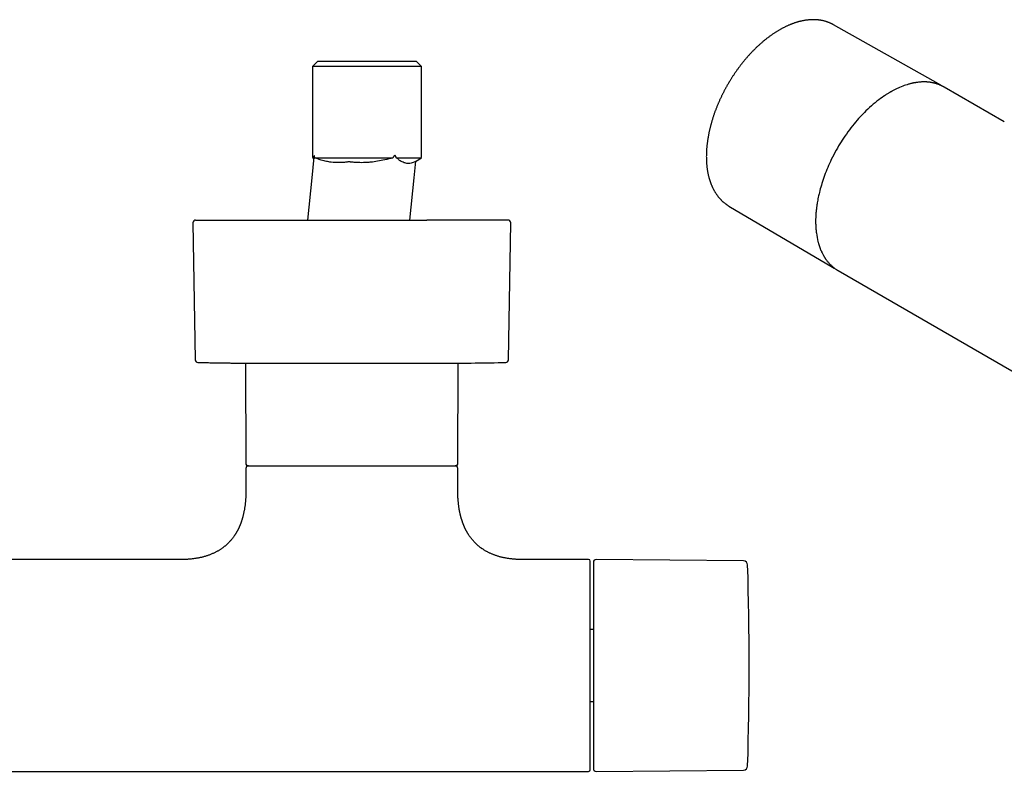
# Model space of a CAD drawing. Header units: millimetres. Extents: x 8 to 771, y 12 to 352.
# Tile 4 of 8: x 380 to 566, y 71 to 216. Entities that reach past the tile are written whole.
import ezdxf

# ---------------------------------------------------------------- set-up
doc = ezdxf.new("R2010")
doc.units = ezdxf.units.MM

msp = doc.modelspace()

# ---------------------------------------------------------------- linework, layer by layer
at = {"color": 7, "linetype": 'Continuous', "lineweight": 30}
for p, q in [((553.25, 204.32), (533.45, 215.47)), ((436.09, 208.6), (435.09, 207.6)), ((436.09, 208.6), (454.69, 208.6)), ((455.69, 207.6), (454.69, 208.6)), ((435.09, 207.6), (435.09, 190.42)), ((455.69, 207.6), (435.09, 207.6)), ((455.69, 190.42), (455.69, 207.6)), ((553.19, 204.36), (553.31, 204.29)), ((565.69, 197.15), (554.31, 203.72)), ((435.35, 190.47), (434.95, 186.6)), ((435.09, 190.35), (435.34, 190.35)), ((435.1, 190.35), (435.32, 190.22)), ((435.54, 190.35), (450.24, 190.35)), ((450.89, 190.35), (455.69, 190.35)), ((454.27, 186.6), (454.59, 189.71)), ((454.53, 189.68), (455.69, 190.35)), ((434.95, 186.6), (434.13, 178.6)), ((453.45, 178.6), (454.27, 186.6)), ((513.7, 181.26), (533.26, 169.69)), ((412.53, 178.09), (412.96, 152.23)), ((472.08, 152.23), (472.51, 178.09)), ((534.31, 169.08), (703.59, 71.35)), ((422.44, 151.6), (422.52, 132.53)), ((422.44, 151.6), (462.61, 151.6)), ((462.52, 132.53), (462.61, 151.6)), ((422.52, 131.74), (422.52, 127.53)), ((462.52, 127.53), (462.52, 131.74)), ((410.27, 114.54), (324.77, 114.54)), ((487.22, 114.54), (474.77, 114.54)), ((516.45, 114.29), (488.63, 114.53)), ((488.12, 101.32), (487.52, 101.32)), ((487.52, 87.75), (488.12, 87.75)), ((247.82, 74.54), (487.22, 74.54)), ((488.63, 74.54), (516.45, 74.78))]:
    msp.add_line(p, q, dxfattribs=at)
at = {"color": 7, "linetype": 'Continuous', "lineweight": 30, "flags": 128}
for points in [[(554.32, 203.71), (554.3, 203.72), (554.27, 203.74), (554.24, 203.76), (554.19, 203.78), (554.15, 203.81), (554.1, 203.83), (554.04, 203.86), (553.98, 203.9), (553.92, 203.93), (553.85, 203.96), (553.78, 203.99), (553.7, 204.03), (553.62, 204.07), (553.53, 204.1), (553.44, 204.14), (553.34, 204.18), (553.26, 204.21), (553.18, 204.24), (553.1, 204.27), (553.04, 204.29), (552.98, 204.31), (552.93, 204.32), (552.89, 204.34), (552.86, 204.35), (552.83, 204.35), (552.82, 204.36), (552.81, 204.36), (552.8, 204.36), (552.78, 204.37), (552.76, 204.38), (552.73, 204.38), (552.65, 204.41), (552.58, 204.43), (552.5, 204.45), (552.41, 204.47), (552.33, 204.49), (552.25, 204.51), (552.16, 204.52), (552.07, 204.54), (551.97, 204.56), (551.86, 204.58), (551.75, 204.6), (551.68, 204.61), (551.6, 204.62), (551.52, 204.63), (551.44, 204.63), (551.36, 204.64), (551.28, 204.65), (551.21, 204.66), (551.15, 204.66), (551.1, 204.66), (551.06, 204.67), (551.02, 204.67), (550.98, 204.67), (550.96, 204.67), (550.93, 204.67), (550.9, 204.67), (550.87, 204.68), (550.84, 204.68), (550.81, 204.68), (550.78, 204.68), (550.7, 204.68), (550.62, 204.68), (550.52, 204.68), (550.42, 204.68), (550.32, 204.68), (550.2, 204.68), (550.07, 204.67), (549.94, 204.66), (549.79, 204.65), (549.64, 204.64), (549.48, 204.62), (549.31, 204.6), (549.12, 204.58), (549.02, 204.56), (548.92, 204.54), (548.82, 204.52), (548.72, 204.51), (548.63, 204.49), (548.56, 204.48), (548.49, 204.46), (548.44, 204.45), (548.4, 204.44), (548.36, 204.43), (548.32, 204.43), (548.28, 204.42), (548.24, 204.41), (548.19, 204.4), (548.12, 204.38), (548.04, 204.36), (547.95, 204.34), (547.84, 204.31), (547.73, 204.28), (547.6, 204.24), (547.47, 204.2), (547.33, 204.16), (547.06, 204.07), (546.79, 203.98), (546.51, 203.87), (546.23, 203.76), (545.93, 203.64), (545.63, 203.5), (545.48, 203.43), (545.33, 203.36), (545.19, 203.3), (545.06, 203.23), (544.94, 203.17), (544.83, 203.11), (544.71, 203.05), (544.6, 202.99), (544.5, 202.94), (544.45, 202.91), (544.4, 202.88), (544.37, 202.86), (544.34, 202.84), (544.32, 202.83), (544.31, 202.83), (544.29, 202.82), (544.27, 202.81), (544.25, 202.8), (544.23, 202.79), (544.19, 202.76), (544.14, 202.73), (544.09, 202.7), (544.02, 202.66), (543.94, 202.62), (543.86, 202.57), (543.77, 202.51), (543.67, 202.45), (543.54, 202.37), (543.4, 202.28), (543.24, 202.18), (543.09, 202.08), (542.93, 201.98), (542.63, 201.77), (542.34, 201.55), (541.99, 201.29), (541.64, 201.03), (541.3, 200.76), (540.94, 200.46), (540.59, 200.15), (540.24, 199.84), (539.9, 199.53), (539.57, 199.21), (539.29, 198.93), (539.02, 198.65), (538.74, 198.37), (538.46, 198.07), (538.18, 197.76), (537.9, 197.44), (537.62, 197.11), (537.33, 196.77), (537.05, 196.42), (536.75, 196.04), (536.46, 195.66), (536.16, 195.26), (535.87, 194.84), (535.57, 194.42), (535.34, 194.07), (535.11, 193.72), (534.88, 193.36), (534.65, 192.99), (534.42, 192.61), (534.18, 192.2), (533.94, 191.78), (533.71, 191.36), (533.48, 190.92), (533.25, 190.47), (533.03, 190.02), (532.85, 189.66), (532.68, 189.29), (532.52, 188.92), (532.35, 188.54), (532.2, 188.16), (532.05, 187.79), (531.89, 187.39), (531.75, 187), (531.61, 186.62), (531.48, 186.25), (531.36, 185.89), (531.25, 185.54), (531.15, 185.2), (531.05, 184.84), (530.95, 184.5), (530.86, 184.16), (530.78, 183.84), (530.71, 183.53), (530.64, 183.21), (530.57, 182.92), (530.51, 182.63), (530.46, 182.36), (530.42, 182.1), (530.38, 181.86), (530.35, 181.68), (530.32, 181.51), (530.3, 181.34), (530.28, 181.19), (530.26, 181.04), (530.24, 180.9), (530.22, 180.78), (530.21, 180.64), (530.19, 180.49), (530.18, 180.33), (530.16, 180.15), (530.14, 179.97), (530.13, 179.77), (530.12, 179.57), (530.11, 179.43), (530.1, 179.28), (530.09, 179.13), (530.09, 178.97), (530.08, 178.84), (530.08, 178.71), (530.08, 178.6), (530.08, 178.5), (530.08, 178.41), (530.08, 178.33), (530.08, 178.27), (530.08, 178.22), (530.08, 178.18), (530.08, 178.16), (530.08, 178.12), (530.08, 178.08), (530.08, 178.03), (530.08, 177.97), (530.08, 177.9), (530.09, 177.81), (530.09, 177.71), (530.09, 177.6), (530.1, 177.48), (530.11, 177.35), (530.12, 177.2), (530.13, 177.05), (530.14, 176.87), (530.16, 176.68), (530.18, 176.5), (530.2, 176.32), (530.22, 176.14), (530.28, 175.74), (530.35, 175.34), (530.43, 174.94), (530.52, 174.56), (530.54, 174.46), (530.57, 174.36), (530.59, 174.27), (530.62, 174.19), (530.64, 174.12), (530.67, 174.03), (530.69, 173.95), (530.71, 173.89), (530.72, 173.85), (530.73, 173.82), (530.74, 173.79), (530.75, 173.76), (530.76, 173.72), (530.78, 173.68), (530.79, 173.64), (530.82, 173.57), (530.84, 173.49), (530.88, 173.39), (530.92, 173.29), (530.96, 173.18), (531.02, 173.03), (531.08, 172.88), (531.15, 172.73), (531.21, 172.59), (531.28, 172.45), (531.34, 172.32), (531.41, 172.18), (531.48, 172.05), (531.55, 171.92), (531.6, 171.85), (531.64, 171.78), (531.68, 171.72), (531.71, 171.66), (531.73, 171.62), (531.76, 171.58), (531.78, 171.55), (531.8, 171.52), (531.83, 171.47), (531.86, 171.43), (531.89, 171.38), (531.93, 171.32), (531.97, 171.25), (532.02, 171.19), (532.08, 171.1), (532.14, 171.02), (532.21, 170.93), (532.29, 170.83), (532.37, 170.73), (532.46, 170.62), (532.56, 170.51), (532.66, 170.4), (532.77, 170.29), (532.81, 170.25), (532.85, 170.2), (532.89, 170.16), (532.92, 170.13), (532.95, 170.1), (532.97, 170.08), (532.99, 170.06), (533, 170.05), (533.01, 170.04), (533.04, 170.02), (533.07, 169.99), (533.1, 169.96), (533.14, 169.92), (533.19, 169.88), (533.25, 169.83), (533.32, 169.77), (533.39, 169.71), (533.49, 169.63), (533.6, 169.55), (533.72, 169.46), (533.79, 169.41), (533.87, 169.35), (533.94, 169.3), (534.01, 169.26), (534.09, 169.21), (534.16, 169.17), (534.23, 169.13), (534.28, 169.09), (534.34, 169.06), (534.36, 169.05), (534.36, 169.05)], [(533.32, 169.65), (533.32, 169.65), (533.2, 169.72)]]:
    msp.add_lwpolyline(points, dxfattribs=at)
at = {"color": 7, "linetype": 'Continuous', "lineweight": 30}
for centre, radius, start, end in [((413.03, 178.1), 0.5, 90, 180.9548), ((472.01, 178.1), 0.5, 359.0452, 90), ((413.46, 152.23), 0.5, 180.956, 268.6682), ((425.07, 651.6), 500, 269.6302, 270), ((459.97, 651.6), 500, 270, 271.3319), ((471.58, 152.23), 0.5, 271.3318, 359.044), ((422.82, 132.54), 0.3, 180.25, 270), ((423.02, 131.74), 0.5, 90, 180), ((462.02, 131.74), 0.5, 0, 90), ((462.22, 132.54), 0.3, 270, 359.75), ((487.22, 114.24), 0.3, 0, 90), ((488.62, 114.03), 0.5, 89.5, 180), ((516.44, 113.49), 0.8, 1.673, 89.5), ((-132.47, 94.54), 649.99, 358.32705, 1.67295), ((487.22, 74.84), 0.3, 270, 360), ((488.62, 75.04), 0.5, 180, 270.5), ((516.44, 75.58), 0.8, 270.5, 358.327)]:
    msp.add_arc(centre, radius, start, end, dxfattribs=at)
for points, knots in [([(533.45, 215.47), (533.44, 215.48), (533.37, 215.52), (533.25, 215.58), (533.1, 215.66), (532.95, 215.73), (532.79, 215.8), (532.63, 215.87), (532.48, 215.93), (532.31, 215.99), (532.15, 216.04), (531.99, 216.1), (531.82, 216.14), (531.65, 216.19), (531.48, 216.23), (531.31, 216.27), (531.13, 216.3), (530.96, 216.33), (530.78, 216.35), (530.6, 216.38), (530.42, 216.39), (530.24, 216.41), (530.05, 216.42), (529.87, 216.43), (529.68, 216.43), (529.49, 216.43), (529.3, 216.42), (529.11, 216.41), (528.92, 216.4), (528.72, 216.38), (528.53, 216.36), (528.33, 216.34), (528.13, 216.31), (527.93, 216.28), (527.73, 216.24), (527.53, 216.2), (527.33, 216.16), (527.13, 216.11), (526.93, 216.06), (526.72, 216), (526.52, 215.94), (526.31, 215.88), (526.11, 215.81), (525.9, 215.74), (525.7, 215.66), (525.49, 215.58), (525.28, 215.5), (525.07, 215.41), (524.86, 215.32), (524.66, 215.23), (524.45, 215.13), (524.24, 215.03), (524.03, 214.92), (523.82, 214.82), (523.61, 214.7), (523.4, 214.59), (523.19, 214.47), (522.99, 214.34), (522.78, 214.22), (522.57, 214.09), (522.36, 213.95), (522.15, 213.82), (521.95, 213.68), (521.74, 213.53), (521.53, 213.39), (521.33, 213.24), (521.12, 213.08), (520.92, 212.93), (520.71, 212.77), (520.51, 212.6), (520.3, 212.44), (520.1, 212.27), (519.9, 212.09), (519.7, 211.92), (519.5, 211.74), (519.3, 211.56), (519.1, 211.37), (518.9, 211.19), (518.7, 210.99), (518.51, 210.8), (518.31, 210.6), (518.12, 210.41), (517.92, 210.2), (517.73, 210), (517.54, 209.79), (517.35, 209.58), (517.16, 209.37), (516.98, 209.16), (516.81, 208.95), (516.64, 208.76), (516.48, 208.56), (516.31, 208.35), (516.15, 208.15), (515.99, 207.94), (515.83, 207.74), (515.67, 207.53), (515.52, 207.32), (515.36, 207.11), (515.21, 206.9), (515.06, 206.68), (514.91, 206.47), (514.76, 206.25), (514.61, 206.03), (514.47, 205.81), (514.33, 205.6), (514.19, 205.38), (514.05, 205.16), (513.92, 204.95), (513.81, 204.76), (513.71, 204.6), (513.6, 204.41), (513.52, 204.28), (513.47, 204.2)], [0, 0, 0, 0, 0.003319, 0.012181, 0.021051, 0.029931, 0.038823, 0.047727, 0.056644, 0.065575, 0.074522, 0.083484, 0.092464, 0.101461, 0.110477, 0.119511, 0.128565, 0.137638, 0.146731, 0.155844, 0.164977, 0.17413, 0.183304, 0.192496, 0.201709, 0.21094, 0.22019, 0.229458, 0.238743, 0.248046, 0.257364, 0.266699, 0.276047, 0.28541, 0.294787, 0.304175, 0.313576, 0.322987, 0.332409, 0.34184, 0.35128, 0.360728, 0.370184, 0.379646, 0.389115, 0.398589, 0.408069, 0.417553, 0.427042, 0.436534, 0.44603, 0.45553, 0.465031, 0.474536, 0.484043, 0.493552, 0.503063, 0.512576, 0.52209, 0.531606, 0.541124, 0.550643, 0.560164, 0.569686, 0.579211, 0.588737, 0.598265, 0.607795, 0.617328, 0.626863, 0.636401, 0.645942, 0.655487, 0.665036, 0.674588, 0.684146, 0.693709, 0.703277, 0.712852, 0.722435, 0.732025, 0.741624, 0.751232, 0.760852, 0.770484, 0.780129, 0.789789, 0.799467, 0.808154, 0.816839, 0.825521, 0.834201, 0.842879, 0.851553, 0.860223, 0.86889, 0.877551, 0.886207, 0.894856, 0.903497, 0.912128, 0.920744, 0.929342, 0.937914, 0.946447, 0.954918, 0.963282, 0.971429, 0.979029, 0.98517, 0.990467, 1, 1, 1, 1]), ([(513.47, 204.2), (513.43, 204.12), (513.36, 204), (513.27, 203.83), (513.18, 203.68), (513.08, 203.5), (512.98, 203.32), (512.88, 203.12), (512.77, 202.91), (512.66, 202.7), (512.55, 202.48), (512.44, 202.26), (512.33, 202.04), (512.22, 201.81), (512.11, 201.58), (512.01, 201.35), (511.9, 201.12), (511.8, 200.88), (511.7, 200.64), (511.6, 200.41), (511.5, 200.17), (511.4, 199.93), (511.3, 199.68), (511.21, 199.44), (511.12, 199.2), (511.03, 198.95), (510.94, 198.71), (510.86, 198.46), (510.78, 198.22), (510.69, 197.97), (510.62, 197.73), (510.54, 197.48), (510.47, 197.23), (510.4, 196.99), (510.33, 196.74), (510.26, 196.49), (510.2, 196.25), (510.14, 196), (510.08, 195.75), (510.02, 195.51), (509.97, 195.26), (509.91, 195.02), (509.87, 194.77), (509.82, 194.53), (509.78, 194.28), (509.74, 194.04), (509.7, 193.8), (509.66, 193.56), (509.63, 193.32), (509.6, 193.08), (509.57, 192.84), (509.54, 192.6), (509.52, 192.36), (509.5, 192.13), (509.49, 191.89), (509.47, 191.66), (509.46, 191.42), (509.45, 191.19), (509.45, 190.96), (509.44, 190.73), (509.44, 190.5), (509.45, 190.28), (509.45, 190.05), (509.46, 189.83), (509.47, 189.61), (509.48, 189.39), (509.5, 189.17), (509.52, 188.95), (509.54, 188.74), (509.56, 188.52), (509.59, 188.31), (509.62, 188.1), (509.66, 187.89), (509.69, 187.69), (509.73, 187.48), (509.77, 187.28), (509.82, 187.08), (509.86, 186.88), (509.91, 186.69), (509.97, 186.49), (510.02, 186.3), (510.08, 186.11), (510.14, 185.93), (510.2, 185.74), (510.27, 185.56), (510.34, 185.38), (510.41, 185.21), (510.49, 185.03), (510.56, 184.86), (510.64, 184.69), (510.73, 184.52), (510.81, 184.36), (510.9, 184.2), (510.99, 184.04), (511.08, 183.89), (511.18, 183.73), (511.28, 183.58), (511.38, 183.44), (511.48, 183.29), (511.59, 183.15), (511.69, 183.01), (511.8, 182.88), (511.92, 182.75), (512.03, 182.62), (512.15, 182.49), (512.27, 182.37), (512.39, 182.25), (512.52, 182.13), (512.65, 182.02), (512.77, 181.91), (512.91, 181.8), (513.04, 181.7), (513.18, 181.6), (513.31, 181.5), (513.45, 181.41), (513.58, 181.33), (513.67, 181.28), (513.7, 181.26)], [0, 0, 0, 0, 0.009176, 0.012979, 0.019286, 0.02585, 0.032903, 0.040274, 0.047892, 0.055703, 0.063666, 0.071753, 0.079942, 0.088216, 0.096562, 0.104969, 0.11343, 0.121936, 0.130482, 0.139064, 0.147678, 0.15632, 0.164988, 0.173679, 0.18239, 0.191121, 0.199869, 0.208632, 0.217411, 0.226203, 0.235008, 0.243824, 0.252652, 0.261489, 0.270336, 0.279192, 0.288057, 0.296929, 0.305809, 0.314696, 0.323589, 0.332489, 0.341395, 0.350307, 0.359225, 0.368147, 0.377075, 0.386007, 0.394944, 0.403886, 0.412831, 0.421781, 0.430734, 0.439692, 0.448652, 0.457616, 0.466584, 0.475554, 0.484528, 0.493504, 0.502482, 0.511463, 0.520447, 0.529432, 0.538419, 0.547408, 0.556399, 0.565391, 0.574383, 0.583377, 0.592371, 0.601365, 0.61036, 0.619354, 0.628347, 0.63734, 0.646332, 0.655322, 0.66431, 0.673296, 0.68228, 0.69126, 0.700237, 0.709211, 0.718181, 0.727146, 0.736106, 0.745061, 0.754011, 0.762955, 0.771893, 0.780824, 0.789749, 0.798667, 0.807578, 0.816482, 0.825379, 0.834269, 0.843151, 0.852027, 0.860895, 0.869758, 0.878614, 0.887464, 0.89631, 0.90515, 0.913987, 0.922821, 0.931651, 0.940481, 0.949309, 0.958138, 0.966969, 0.975801, 0.984638, 0.993478, 1, 1, 1, 1]), ([(553.78, 203.99), (553.77, 204), (553.71, 204.04), (553.61, 204.11), (553.47, 204.19), (553.37, 204.26), (553.32, 204.29), (553.31, 204.29)], [0, 0, 0, 0, 0.063444, 0.363847, 0.664454, 0.965293, 1, 1, 1, 1]), ([(435.54, 190.35), (435.53, 190.38), (435.52, 190.42), (435.51, 190.48), (435.5, 190.54), (435.49, 190.58), (435.48, 190.61), (435.48, 190.63), (435.47, 190.64), (435.47, 190.66), (435.46, 190.67), (435.46, 190.69), (435.45, 190.71), (435.44, 190.73), (435.43, 190.74), (435.43, 190.76), (435.42, 190.76), (435.42, 190.76), (435.41, 190.76), (435.4, 190.76), (435.4, 190.75), (435.39, 190.74), (435.39, 190.73), (435.38, 190.71), (435.38, 190.69), (435.37, 190.66), (435.37, 190.63), (435.36, 190.6), (435.36, 190.57), (435.36, 190.54), (435.36, 190.51), (435.35, 190.47), (435.35, 190.45), (435.35, 190.44)], [0, 0, 0, 0, 0.077506, 0.148153, 0.212025, 0.269233, 0.293611, 0.317109, 0.339745, 0.361536, 0.382504, 0.40267, 0.422061, 0.464447, 0.503225, 0.538982, 0.557051, 0.574464, 0.591369, 0.607924, 0.640633, 0.674035, 0.694119, 0.714936, 0.736691, 0.771448, 0.809206, 0.836598, 0.86566, 0.89647, 0.929095, 0.963589, 1, 1, 1, 1]), ([(450.24, 190.35), (449.74, 190.22), (448.79, 189.98), (447.42, 189.7), (446.3, 189.54), (445.41, 189.47), (444.72, 189.44), (443.91, 189.44), (443.18, 189.48), (442.62, 189.53), (442.37, 189.56), (442.24, 189.57), (442.16, 189.6), (442.08, 189.62), (442.02, 189.63), (441.86, 189.61), (441.64, 189.57), (441.28, 189.52), (440.76, 189.47), (439.85, 189.43), (438.94, 189.48), (438.17, 189.6), (437.72, 189.69), (437.24, 189.8), (436.77, 189.93), (436.34, 190.06), (435.89, 190.24), (435.66, 190.31), (435.54, 190.35)], [0, 0, 0, 0, 0.091643, 0.174006, 0.249488, 0.291706, 0.332786, 0.373205, 0.436209, 0.464047, 0.474461, 0.481121, 0.486644, 0.490747, 0.494561, 0.498365, 0.524024, 0.543841, 0.578627, 0.639563, 0.748974, 0.784425, 0.820058, 0.856104, 0.899426, 0.932427, 0.964958, 1, 1, 1, 1]), ([(450.89, 190.35), (450.89, 190.38), (450.88, 190.44), (450.86, 190.51), (450.84, 190.58), (450.82, 190.62), (450.81, 190.65), (450.8, 190.67), (450.79, 190.69), (450.77, 190.71), (450.75, 190.73), (450.73, 190.74), (450.72, 190.76), (450.7, 190.76), (450.67, 190.77), (450.64, 190.77), (450.61, 190.76), (450.59, 190.76), (450.58, 190.75), (450.57, 190.75), (450.56, 190.74), (450.55, 190.73), (450.54, 190.72), (450.51, 190.71), (450.48, 190.68), (450.43, 190.63), (450.39, 190.58), (450.34, 190.51), (450.29, 190.43), (450.26, 190.38), (450.24, 190.35)], [0, 0, 0, 0, 0.073611, 0.139699, 0.198604, 0.250799, 0.268909, 0.286211, 0.302756, 0.318601, 0.348438, 0.376358, 0.391943, 0.407218, 0.437485, 0.468615, 0.501906, 0.513186, 0.524802, 0.536783, 0.549154, 0.561937, 0.575154, 0.588822, 0.64043, 0.698359, 0.76302, 0.834711, 0.91365, 1, 1, 1, 1]), ([(454.53, 189.68), (454.53, 189.68), (454.41, 189.61), (453.98, 189.41), (453.38, 189.27), (452.85, 189.29), (452.38, 189.43), (452.02, 189.59), (451.72, 189.77), (451.44, 189.92), (451.32, 190.08), (451.17, 190.24), (450.98, 190.31), (450.89, 190.35)], [0, 0, 0, 0, 0.004788, 0.172946, 0.293882, 0.500845, 0.592377, 0.68516, 0.791907, 0.84936, 0.890771, 0.947525, 1, 1, 1, 1]), ([(413.03, 178.6), (413.03, 178.6), (413.03, 178.6), (413.04, 178.6), (413.07, 178.6), (413.1, 178.6), (413.12, 178.6), (413.15, 178.6), (413.17, 178.6), (413.19, 178.6), (413.21, 178.6), (413.23, 178.6), (413.27, 178.6), (413.33, 178.6), (413.42, 178.6), (413.53, 178.6), (413.64, 178.6), (413.77, 178.6), (413.89, 178.6), (414.01, 178.6), (414.11, 178.6), (414.22, 178.6), (414.34, 178.6), (414.46, 178.6), (414.58, 178.6), (414.72, 178.6), (414.89, 178.6), (415.08, 178.6), (415.28, 178.6), (415.49, 178.6), (415.7, 178.6), (415.92, 178.6), (416.15, 178.6), (416.39, 178.6), (416.65, 178.6), (416.91, 178.6), (417.2, 178.6), (417.49, 178.6), (417.8, 178.6), (418.11, 178.6), (418.39, 178.6), (418.65, 178.6), (418.87, 178.6), (419.1, 178.6), (419.34, 178.6), (419.58, 178.6), (419.83, 178.6), (420.12, 178.6), (420.45, 178.6), (420.83, 178.6), (421.22, 178.6), (421.61, 178.6), (421.98, 178.6), (422.31, 178.6), (422.61, 178.6), (422.86, 178.6), (423.04, 178.6), (423.17, 178.6), (423.29, 178.6), (423.41, 178.6), (423.54, 178.6), (423.76, 178.6), (424.09, 178.6), (424.53, 178.6), (424.97, 178.6), (425.42, 178.6), (425.88, 178.6), (426.29, 178.6), (426.66, 178.6), (426.97, 178.6), (427.29, 178.6), (427.61, 178.6), (427.94, 178.6), (428.27, 178.6), (428.65, 178.6), (429.1, 178.6), (429.61, 178.6), (430.12, 178.6), (430.64, 178.6), (431.16, 178.6), (431.68, 178.6), (432.18, 178.6), (432.69, 178.6), (433.19, 178.6), (433.7, 178.6), (434.23, 178.6), (434.77, 178.6), (435.32, 178.6), (435.87, 178.6), (436.42, 178.6), (436.98, 178.6), (437.48, 178.6), (437.91, 178.6), (438.29, 178.6), (438.67, 178.6), (439.05, 178.6), (439.43, 178.6), (439.81, 178.6), (440.25, 178.6), (440.75, 178.6), (441.31, 178.6), (441.86, 178.6), (442.42, 178.6), (442.97, 178.6), (443.5, 178.6), (444.02, 178.6), (444.5, 178.6), (444.89, 178.6), (445.18, 178.6), (445.37, 178.6), (445.57, 178.6), (445.76, 178.6), (445.95, 178.6), (446.28, 178.6), (446.73, 178.6), (447.33, 178.6), (447.92, 178.6), (448.5, 178.6), (449.08, 178.6), (449.6, 178.6), (450.06, 178.6), (450.44, 178.6), (450.83, 178.6), (451.22, 178.6), (451.6, 178.6), (451.97, 178.6), (452.38, 178.6), (452.83, 178.6), (453.33, 178.6), (453.82, 178.6), (454.31, 178.6), (454.79, 178.6), (455.27, 178.6), (455.73, 178.6), (456.2, 178.6), (456.51, 178.6), (456.66, 178.6)], [0, 0, 0, 0, 0.007376, 0.016468, 0.024471, 0.032478, 0.040491, 0.043642, 0.046793, 0.049947, 0.053102, 0.056259, 0.059417, 0.06923, 0.079027, 0.088813, 0.098592, 0.108369, 0.118147, 0.124735, 0.131326, 0.137923, 0.144525, 0.151135, 0.157482, 0.163711, 0.172423, 0.181127, 0.189827, 0.198524, 0.207221, 0.215767, 0.224319, 0.23288, 0.241453, 0.250706, 0.259948, 0.26918, 0.278406, 0.28763, 0.296855, 0.303071, 0.309289, 0.315512, 0.321739, 0.327973, 0.334474, 0.341079, 0.350315, 0.359541, 0.368762, 0.37798, 0.387199, 0.393962, 0.400728, 0.4075, 0.410162, 0.412825, 0.415489, 0.418154, 0.420821, 0.423489, 0.432618, 0.441733, 0.450837, 0.459934, 0.469027, 0.478119, 0.484244, 0.49037, 0.4965, 0.502633, 0.508772, 0.514917, 0.521069, 0.530393, 0.539703, 0.549001, 0.558291, 0.567577, 0.576862, 0.585619, 0.594381, 0.603151, 0.611932, 0.620726, 0.630051, 0.63936, 0.648659, 0.657949, 0.667235, 0.67652, 0.682774, 0.689031, 0.695291, 0.701555, 0.707825, 0.714101, 0.720385, 0.729513, 0.738629, 0.747733, 0.75683, 0.765923, 0.775015, 0.783018, 0.791025, 0.799038, 0.802189, 0.80534, 0.808494, 0.811649, 0.814806, 0.817965, 0.827777, 0.837574, 0.84736, 0.857139, 0.866916, 0.876694, 0.883282, 0.889874, 0.89647, 0.903072, 0.909682, 0.91603, 0.922259, 0.930972, 0.939676, 0.948376, 0.957073, 0.96577, 0.974316, 0.982868, 0.991428, 1, 1, 1, 1]), ([(472.01, 178.6), (472.01, 178.6), (472.01, 178.6), (472, 178.6), (471.99, 178.6), (471.96, 178.6), (471.92, 178.6), (471.88, 178.6), (471.84, 178.6), (471.79, 178.6), (471.74, 178.6), (471.68, 178.6), (471.61, 178.6), (471.54, 178.6), (471.45, 178.6), (471.35, 178.6), (471.23, 178.6), (471.1, 178.6), (470.97, 178.6), (470.82, 178.6), (470.66, 178.6), (470.48, 178.6), (470.29, 178.6), (470.1, 178.6), (469.89, 178.6), (469.68, 178.6), (469.46, 178.6), (469.24, 178.6), (469.01, 178.6), (468.77, 178.6), (468.54, 178.6), (468.32, 178.6), (468.11, 178.6), (467.9, 178.6), (467.69, 178.6), (467.47, 178.6), (467.24, 178.6), (467.02, 178.6), (466.76, 178.6), (466.48, 178.6), (466.17, 178.6), (465.85, 178.6), (465.53, 178.6), (465.25, 178.6), (465.03, 178.6), (464.87, 178.6), (464.7, 178.6), (464.54, 178.6), (464.37, 178.6), (464.2, 178.6), (464.03, 178.6), (463.79, 178.6), (463.49, 178.6), (463.12, 178.6), (462.77, 178.6), (462.44, 178.6), (462.15, 178.6), (461.84, 178.6), (461.54, 178.6), (461.23, 178.6), (460.93, 178.6), (460.59, 178.6), (460.2, 178.6), (459.78, 178.6), (459.34, 178.6), (458.9, 178.6), (458.46, 178.6), (458.02, 178.6), (457.57, 178.6), (457.12, 178.6), (456.81, 178.6), (456.66, 178.6)], [0, 0, 0, 0, 0.007341, 0.02393, 0.040534, 0.057156, 0.073802, 0.087333, 0.100847, 0.114346, 0.127833, 0.141311, 0.154782, 0.16825, 0.181717, 0.198651, 0.215593, 0.23255, 0.249526, 0.266529, 0.284567, 0.302575, 0.32056, 0.338529, 0.356488, 0.374444, 0.391377, 0.408319, 0.425276, 0.442253, 0.459255, 0.472503, 0.485735, 0.498952, 0.512158, 0.525355, 0.538546, 0.551734, 0.564922, 0.581503, 0.598092, 0.614696, 0.631318, 0.647964, 0.65594, 0.663911, 0.671876, 0.679835, 0.687791, 0.695743, 0.703691, 0.711637, 0.728279, 0.744917, 0.761556, 0.774295, 0.78704, 0.799794, 0.812559, 0.825338, 0.837613, 0.849662, 0.866513, 0.883348, 0.900173, 0.916992, 0.933812, 0.950337, 0.966874, 0.983426, 1, 1, 1, 1]), ([(533.32, 169.65), (533.37, 169.63), (533.46, 169.57), (533.6, 169.5), (533.72, 169.44), (533.79, 169.41), (533.81, 169.4)], [0, 0, 0, 0, 0.281429, 0.587553, 0.893986, 1, 1, 1, 1]), ([(413.46, 151.73), (413.55, 151.73), (413.98, 151.72), (414.74, 151.71), (415.72, 151.69), (416.69, 151.67), (417.63, 151.65), (418.56, 151.64), (419.46, 151.63), (420.32, 151.62), (421.12, 151.61), (421.63, 151.61), (421.86, 151.61)], [0, 0, 0, 0, 0.034688, 0.153365, 0.270323, 0.385312, 0.498026, 0.608091, 0.715041, 0.81829, 0.917096, 1, 1, 1, 1]), ([(422.82, 132.24), (422.82, 132.24), (422.82, 132.24), (422.82, 132.24), (422.83, 132.24), (422.84, 132.24), (422.85, 132.24), (422.87, 132.24), (422.89, 132.24), (422.93, 132.24), (422.98, 132.24), (423.04, 132.24), (423.1, 132.24), (423.15, 132.24), (423.18, 132.24), (423.2, 132.24), (423.21, 132.24), (423.23, 132.24), (423.24, 132.24), (423.26, 132.24), (423.31, 132.24), (423.38, 132.24), (423.5, 132.24), (423.62, 132.24), (423.74, 132.24), (423.83, 132.24), (423.89, 132.24), (423.96, 132.24), (424.04, 132.24), (424.11, 132.24), (424.18, 132.24), (424.28, 132.24), (424.42, 132.24), (424.61, 132.24), (424.81, 132.24), (425.01, 132.24), (425.16, 132.24), (425.23, 132.24)], [0, 0, 0, 0, 0.0070113, 0.0330321, 0.0590625, 0.0851069, 0.1096789, 0.1336113, 0.1754531, 0.2172603, 0.2590512, 0.3008442, 0.3376385, 0.3744612, 0.3827329, 0.3910067, 0.3992828, 0.4075614, 0.4158427, 0.4241267, 0.4324136, 0.479694, 0.5269231, 0.5741271, 0.6213327, 0.6425349, 0.6637451, 0.6849657, 0.7061991, 0.7274476, 0.74695, 0.7657071, 0.8125663, 0.8593994, 0.9062322, 0.9530905, 1, 1, 1, 1]), ([(425.23, 132.24), (425.3, 132.24), (425.43, 132.24), (425.64, 132.24), (425.86, 132.24), (426.04, 132.24), (426.18, 132.24), (426.29, 132.24), (426.39, 132.24), (426.5, 132.24), (426.61, 132.24), (426.73, 132.24), (426.91, 132.24), (427.15, 132.24), (427.46, 132.24), (427.74, 132.24), (428, 132.24), (428.16, 132.24), (428.27, 132.24), (428.32, 132.24), (428.37, 132.24), (428.42, 132.24), (428.47, 132.24), (428.52, 132.24), (428.65, 132.24), (428.87, 132.24), (429.17, 132.24), (429.48, 132.24), (429.8, 132.24), (430.08, 132.24), (430.31, 132.24), (430.49, 132.24), (430.68, 132.24), (430.87, 132.24), (431.07, 132.24), (431.27, 132.24), (431.51, 132.24), (431.78, 132.24), (432.08, 132.24), (432.39, 132.24), (432.7, 132.24), (432.97, 132.24), (433.19, 132.24), (433.36, 132.24), (433.52, 132.24), (433.69, 132.24), (433.85, 132.24), (434.02, 132.24), (434.19, 132.24), (434.39, 132.24), (434.61, 132.24), (434.87, 132.24), (435.14, 132.24), (435.4, 132.24), (435.66, 132.24), (435.93, 132.24), (436.2, 132.24), (436.49, 132.24), (436.81, 132.24), (437.14, 132.24), (437.41, 132.24), (437.63, 132.24), (437.79, 132.24), (437.95, 132.24), (438.11, 132.24), (438.33, 132.24), (438.61, 132.24), (438.96, 132.24), (439.31, 132.24), (439.65, 132.24), (440, 132.24), (440.36, 132.24), (440.69, 132.24), (441, 132.24), (441.29, 132.24), (441.57, 132.24), (441.86, 132.24), (442.15, 132.24), (442.43, 132.24), (442.75, 132.24), (443.1, 132.24), (443.47, 132.24), (443.85, 132.24), (444.22, 132.24), (444.59, 132.24), (444.97, 132.24), (445.34, 132.24), (445.7, 132.24), (446.04, 132.24), (446.39, 132.24), (446.73, 132.24), (447.08, 132.24), (447.45, 132.24), (447.86, 132.24), (448.3, 132.24), (448.73, 132.24), (449.16, 132.24), (449.59, 132.24), (450.01, 132.24), (450.41, 132.24), (450.81, 132.24), (451.2, 132.24), (451.59, 132.24), (451.98, 132.24), (452.37, 132.24), (452.76, 132.24), (453.15, 132.24), (453.54, 132.24), (453.91, 132.24), (454.26, 132.24), (454.57, 132.24), (454.85, 132.24), (455.13, 132.24), (455.4, 132.24), (455.67, 132.24), (455.94, 132.24), (456.21, 132.24), (456.49, 132.24), (456.75, 132.24), (457.02, 132.24), (457.28, 132.24), (457.53, 132.24), (457.75, 132.24), (457.95, 132.24), (458.14, 132.24), (458.31, 132.24), (458.49, 132.24), (458.66, 132.24), (458.83, 132.24), (459, 132.24), (459.17, 132.24), (459.33, 132.24), (459.5, 132.24), (459.66, 132.24), (459.81, 132.24), (459.96, 132.24), (460.11, 132.24), (460.26, 132.24), (460.4, 132.24), (460.55, 132.24), (460.67, 132.24), (460.75, 132.24), (460.8, 132.24), (460.85, 132.24), (460.91, 132.24), (460.96, 132.24), (461.02, 132.24), (461.11, 132.24), (461.2, 132.24), (461.3, 132.24), (461.38, 132.24), (461.47, 132.24), (461.55, 132.24), (461.62, 132.24), (461.7, 132.24), (461.8, 132.24), (461.87, 132.24), (461.92, 132.24), (461.94, 132.24), (461.96, 132.24), (461.98, 132.24), (462, 132.24), (462.03, 132.24), (462.07, 132.24), (462.11, 132.24), (462.14, 132.24), (462.17, 132.24), (462.19, 132.24), (462.21, 132.24), (462.22, 132.24), (462.22, 132.24), (462.22, 132.24), (462.22, 132.24)], [0, 0, 0, 0, 0.007908, 0.015809, 0.023706, 0.031604, 0.03515, 0.038698, 0.042247, 0.045798, 0.04935, 0.053232, 0.05725, 0.066617, 0.075978, 0.085338, 0.091518, 0.097703, 0.099092, 0.100481, 0.101871, 0.103261, 0.104651, 0.106042, 0.107433, 0.115507, 0.12357, 0.131627, 0.139681, 0.147735, 0.152257, 0.156782, 0.161309, 0.165839, 0.170373, 0.175185, 0.180109, 0.187003, 0.193898, 0.200795, 0.207751, 0.215025, 0.218596, 0.222167, 0.225737, 0.229309, 0.23288, 0.236453, 0.240028, 0.243604, 0.249035, 0.254465, 0.259893, 0.265322, 0.270752, 0.276184, 0.28162, 0.287271, 0.293941, 0.300608, 0.307277, 0.310421, 0.313566, 0.316712, 0.31986, 0.323008, 0.32978, 0.336547, 0.343314, 0.350081, 0.356851, 0.363626, 0.370584, 0.376094, 0.381603, 0.387112, 0.392621, 0.398131, 0.403645, 0.409163, 0.416389, 0.42361, 0.430829, 0.438049, 0.445272, 0.452502, 0.459854, 0.466626, 0.473395, 0.480164, 0.486934, 0.493709, 0.500489, 0.509245, 0.517995, 0.526742, 0.535493, 0.544251, 0.553056, 0.561371, 0.569683, 0.577996, 0.586314, 0.59464, 0.603464, 0.612282, 0.621098, 0.629916, 0.638743, 0.647528, 0.654404, 0.661278, 0.668151, 0.675026, 0.681905, 0.688791, 0.696182, 0.703568, 0.710952, 0.718337, 0.725725, 0.73312, 0.74039, 0.746065, 0.751738, 0.75741, 0.763083, 0.768757, 0.774435, 0.780117, 0.786257, 0.792394, 0.798528, 0.804663, 0.810799, 0.816938, 0.823081, 0.829038, 0.835987, 0.842934, 0.849881, 0.852611, 0.855342, 0.858073, 0.860805, 0.863538, 0.866272, 0.871958, 0.877643, 0.883325, 0.889008, 0.894693, 0.90038, 0.90607, 0.911539, 0.921095, 0.930649, 0.933152, 0.935656, 0.93816, 0.940664, 0.94317, 0.945676, 0.952289, 0.9589, 0.96551, 0.972122, 0.978738, 0.985211, 0.991479, 0.996403, 1, 1, 1, 1]), ([(422.52, 127.54), (422.52, 127.44), (422.52, 127.24), (422.52, 126.95), (422.51, 126.67), (422.5, 126.4), (422.48, 126.14), (422.47, 125.88), (422.45, 125.63), (422.42, 125.37), (422.4, 125.12), (422.37, 124.88), (422.34, 124.64), (422.3, 124.4), (422.27, 124.17), (422.23, 123.93), (422.19, 123.71), (422.14, 123.49), (422.1, 123.29), (422.06, 123.09), (422.01, 122.91), (421.97, 122.72), (421.92, 122.54), (421.87, 122.35), (421.82, 122.18), (421.77, 122.02), (421.72, 121.87), (421.67, 121.73), (421.63, 121.6), (421.58, 121.48), (421.54, 121.36), (421.5, 121.26), (421.46, 121.16), (421.43, 121.08), (421.4, 121), (421.37, 120.93), (421.34, 120.87), (421.31, 120.8), (421.28, 120.73), (421.25, 120.65), (421.2, 120.55), (421.16, 120.46), (421.11, 120.36), (421.06, 120.25), (421.02, 120.17), (420.98, 120.09), (420.96, 120.05), (420.94, 120.02), (420.92, 119.99), (420.91, 119.96), (420.89, 119.92), (420.86, 119.88), (420.83, 119.82), (420.79, 119.74), (420.74, 119.66), (420.69, 119.57), (420.62, 119.46), (420.56, 119.35), (420.49, 119.24), (420.41, 119.13), (420.3, 118.97), (420.16, 118.76), (419.98, 118.52), (419.8, 118.3), (419.63, 118.1), (419.46, 117.91), (419.3, 117.74), (419.16, 117.6), (419.04, 117.48), (418.92, 117.37), (418.79, 117.26), (418.66, 117.14), (418.52, 117.03), (418.37, 116.91), (418.22, 116.79), (418.06, 116.67), (417.89, 116.55), (417.71, 116.43), (417.52, 116.31), (417.33, 116.2), (417.13, 116.08), (416.92, 115.97), (416.7, 115.86), (416.47, 115.75), (416.24, 115.64), (415.99, 115.53), (415.74, 115.43), (415.48, 115.34), (415.22, 115.25), (414.94, 115.16), (414.66, 115.08), (414.39, 115.01), (414.12, 114.94), (413.87, 114.89), (413.61, 114.84), (413.35, 114.79), (413.07, 114.74), (412.79, 114.7), (412.5, 114.66), (412.21, 114.63), (411.93, 114.6), (411.65, 114.58), (411.36, 114.56), (411.06, 114.55), (410.75, 114.54), (410.49, 114.54), (410.33, 114.54), (410.27, 114.54)], [0, 0, 0, 0, 0.014529, 0.028638, 0.042334, 0.055629, 0.068531, 0.08105, 0.093194, 0.10613, 0.118633, 0.130715, 0.142385, 0.153653, 0.165766, 0.177402, 0.188573, 0.199291, 0.209566, 0.219408, 0.228826, 0.23783, 0.247569, 0.256796, 0.26552, 0.273753, 0.281502, 0.288777, 0.295585, 0.301933, 0.307828, 0.313275, 0.318281, 0.322848, 0.326983, 0.330688, 0.333967, 0.336836, 0.341012, 0.345578, 0.350531, 0.355868, 0.361324, 0.366278, 0.373254, 0.37584, 0.378078, 0.37997, 0.381617, 0.383342, 0.385172, 0.387106, 0.390921, 0.395083, 0.399589, 0.405126, 0.411103, 0.417509, 0.424069, 0.430635, 0.437209, 0.452736, 0.468321, 0.480995, 0.493724, 0.506515, 0.519378, 0.527505, 0.535666, 0.543864, 0.552114, 0.560625, 0.569474, 0.578665, 0.588202, 0.598094, 0.608345, 0.618773, 0.629564, 0.64073, 0.65228, 0.663791, 0.675682, 0.687966, 0.700655, 0.713766, 0.727314, 0.740502, 0.754109, 0.768151, 0.782644, 0.797607, 0.809858, 0.822427, 0.835325, 0.848563, 0.862152, 0.876103, 0.890429, 0.90514, 0.918689, 0.93257, 0.94679, 0.96136, 0.97629, 0.991589, 1, 1, 1, 1]), ([(474.77, 114.54), (474.71, 114.54), (474.55, 114.54), (474.29, 114.54), (473.99, 114.55), (473.69, 114.56), (473.4, 114.58), (473.12, 114.6), (472.85, 114.63), (472.59, 114.66), (472.32, 114.69), (472.04, 114.73), (471.75, 114.78), (471.47, 114.83), (471.2, 114.88), (470.93, 114.94), (470.67, 115), (470.41, 115.07), (470.15, 115.15), (469.9, 115.23), (469.66, 115.31), (469.42, 115.39), (469.2, 115.48), (468.98, 115.57), (468.75, 115.66), (468.53, 115.76), (468.32, 115.87), (468.12, 115.97), (467.91, 116.08), (467.71, 116.2), (467.5, 116.33), (467.3, 116.46), (467.11, 116.58), (466.93, 116.71), (466.77, 116.83), (466.61, 116.95), (466.47, 117.07), (466.33, 117.19), (466.21, 117.3), (466.05, 117.44), (465.87, 117.62), (465.66, 117.83), (465.46, 118.05), (465.27, 118.27), (465.09, 118.49), (464.93, 118.7), (464.77, 118.91), (464.63, 119.13), (464.51, 119.31), (464.42, 119.46), (464.35, 119.57), (464.29, 119.68), (464.24, 119.77), (464.19, 119.86), (464.15, 119.93), (464.12, 119.99), (464.09, 120.04), (464.07, 120.09), (464.04, 120.13), (464.02, 120.18), (464, 120.22), (463.98, 120.27), (463.95, 120.32), (463.93, 120.37), (463.9, 120.42), (463.88, 120.47), (463.85, 120.54), (463.82, 120.61), (463.79, 120.67), (463.76, 120.73), (463.73, 120.79), (463.71, 120.84), (463.69, 120.89), (463.67, 120.94), (463.65, 121), (463.62, 121.06), (463.59, 121.13), (463.56, 121.21), (463.53, 121.29), (463.5, 121.38), (463.46, 121.48), (463.42, 121.58), (463.38, 121.7), (463.34, 121.82), (463.3, 121.95), (463.26, 122.08), (463.21, 122.23), (463.17, 122.38), (463.12, 122.54), (463.08, 122.7), (463.04, 122.88), (463, 123.05), (462.95, 123.24), (462.91, 123.43), (462.87, 123.63), (462.83, 123.84), (462.79, 124.05), (462.76, 124.26), (462.73, 124.49), (462.69, 124.72), (462.66, 124.96), (462.64, 125.21), (462.61, 125.47), (462.59, 125.74), (462.57, 126.02), (462.55, 126.3), (462.54, 126.6), (462.53, 126.9), (462.52, 127.22), (462.52, 127.43), (462.52, 127.54)], [0, 0, 0, 0, 0.008376, 0.023642, 0.03854, 0.053078, 0.067268, 0.080874, 0.094161, 0.107139, 0.119816, 0.134527, 0.148836, 0.162757, 0.176303, 0.189486, 0.202318, 0.215929, 0.22915, 0.241995, 0.254476, 0.266606, 0.278396, 0.289858, 0.302098, 0.313967, 0.325476, 0.336637, 0.347459, 0.359889, 0.371871, 0.383417, 0.394539, 0.405249, 0.415554, 0.424908, 0.433916, 0.442583, 0.450916, 0.459107, 0.473665, 0.48815, 0.502575, 0.516954, 0.531298, 0.544058, 0.556808, 0.569556, 0.582309, 0.588941, 0.595208, 0.601055, 0.606478, 0.611474, 0.616041, 0.618866, 0.621495, 0.623927, 0.626395, 0.629183, 0.631275, 0.633782, 0.636492, 0.639324, 0.642044, 0.644559, 0.648551, 0.652205, 0.655669, 0.658942, 0.662023, 0.664911, 0.667296, 0.669936, 0.672929, 0.676276, 0.679981, 0.683971, 0.688311, 0.693004, 0.698055, 0.703569, 0.709462, 0.715739, 0.722405, 0.729468, 0.736795, 0.744517, 0.75264, 0.761171, 0.769665, 0.778543, 0.787813, 0.797482, 0.807561, 0.818057, 0.828345, 0.839022, 0.850097, 0.861579, 0.873479, 0.885805, 0.89857, 0.911784, 0.925458, 0.939605, 0.953971, 0.968817, 0.984156, 1, 1, 1, 1]), ([(487.52, 74.84), (487.52, 74.84), (487.52, 74.84), (487.52, 74.85), (487.52, 74.87), (487.52, 74.9), (487.52, 74.94), (487.52, 74.99), (487.52, 75.05), (487.52, 75.11), (487.52, 75.17), (487.52, 75.24), (487.52, 75.31), (487.52, 75.39), (487.52, 75.48), (487.52, 75.58), (487.52, 75.69), (487.52, 75.8), (487.52, 75.92), (487.52, 76.05), (487.52, 76.18), (487.52, 76.31), (487.52, 76.44), (487.52, 76.56), (487.52, 76.68), (487.52, 76.8), (487.52, 76.93), (487.52, 77.07), (487.52, 77.21), (487.52, 77.38), (487.52, 77.56), (487.52, 77.74), (487.52, 77.94), (487.52, 78.13), (487.52, 78.34), (487.52, 78.54), (487.52, 78.75), (487.52, 78.97), (487.52, 79.15), (487.52, 79.3), (487.52, 79.41), (487.52, 79.52), (487.52, 79.63), (487.52, 79.77), (487.52, 79.93), (487.52, 80.13), (487.52, 80.33), (487.52, 80.54), (487.52, 80.75), (487.52, 80.96), (487.52, 81.17), (487.52, 81.44), (487.52, 81.75), (487.52, 82.04), (487.52, 82.24), (487.52, 82.34), (487.52, 82.44), (487.52, 82.54), (487.52, 82.64), (487.52, 82.82), (487.52, 83.07), (487.52, 83.4), (487.52, 83.73), (487.52, 84.06), (487.52, 84.4), (487.52, 84.7), (487.52, 84.99), (487.52, 85.25), (487.52, 85.51), (487.52, 85.77), (487.52, 86.03), (487.52, 86.32), (487.52, 86.66), (487.52, 87.04), (487.52, 87.42), (487.52, 87.79), (487.52, 88.14), (487.52, 88.4), (487.52, 88.56), (487.52, 88.64), (487.52, 88.72), (487.52, 88.79), (487.52, 88.87), (487.52, 88.95), (487.52, 89.15), (487.52, 89.47), (487.52, 89.93), (487.52, 90.38), (487.52, 90.75), (487.52, 91.04), (487.52, 91.24), (487.52, 91.45), (487.52, 91.65), (487.52, 91.86), (487.52, 92.05), (487.52, 92.33), (487.52, 92.69), (487.52, 93.15), (487.52, 93.61), (487.52, 94.07), (487.52, 94.52), (487.52, 94.95), (487.52, 95.36), (487.52, 95.77), (487.52, 96.1), (487.52, 96.36), (487.52, 96.54), (487.52, 96.73), (487.52, 96.91), (487.52, 97.1), (487.52, 97.3), (487.52, 97.59), (487.52, 97.98), (487.52, 98.46), (487.52, 98.88), (487.52, 99.25), (487.52, 99.48), (487.52, 99.63), (487.52, 99.7), (487.52, 99.77), (487.52, 99.84), (487.52, 99.91), (487.52, 99.97), (487.52, 100.15), (487.52, 100.44), (487.52, 100.84), (487.52, 101.24), (487.52, 101.63), (487.52, 101.97), (487.52, 102.27), (487.52, 102.52), (487.52, 102.77), (487.52, 103.02), (487.52, 103.28), (487.52, 103.56), (487.52, 103.86), (487.52, 104.17), (487.52, 104.48), (487.52, 104.79), (487.52, 105.05), (487.52, 105.26), (487.52, 105.42), (487.52, 105.57), (487.52, 105.72), (487.52, 105.87), (487.52, 106.03), (487.52, 106.17), (487.52, 106.35), (487.52, 106.55), (487.52, 106.77), (487.52, 106.99), (487.52, 107.2), (487.52, 107.42), (487.52, 107.63), (487.52, 107.84), (487.52, 108.06), (487.52, 108.3), (487.52, 108.54), (487.52, 108.74), (487.52, 108.9), (487.52, 109.01), (487.52, 109.12), (487.52, 109.23), (487.52, 109.37), (487.52, 109.56), (487.52, 109.79), (487.52, 110), (487.52, 110.22), (487.52, 110.43), (487.52, 110.63), (487.52, 110.82), (487.52, 110.99), (487.52, 111.15), (487.52, 111.3), (487.52, 111.45), (487.52, 111.59), (487.52, 111.73), (487.52, 111.88), (487.52, 112.04), (487.52, 112.21), (487.52, 112.37), (487.52, 112.53), (487.52, 112.68), (487.52, 112.82), (487.52, 112.95), (487.52, 113.08), (487.52, 113.19), (487.52, 113.3), (487.52, 113.4), (487.52, 113.5), (487.52, 113.6), (487.52, 113.7), (487.52, 113.8), (487.52, 113.89), (487.52, 113.97), (487.52, 114.04), (487.52, 114.1), (487.52, 114.14), (487.52, 114.18), (487.52, 114.21), (487.52, 114.23), (487.52, 114.24), (487.52, 114.23), (487.52, 114.23)], [0, 0, 0, 0, 0.0032318, 0.0105768, 0.0179165, 0.0252546, 0.0325951, 0.039942, 0.0472549, 0.0529796, 0.058702, 0.0644241, 0.0701477, 0.0758746, 0.0816066, 0.0877615, 0.0939124, 0.1000616, 0.1062113, 0.1123639, 0.1185217, 0.1245776, 0.1293055, 0.1340317, 0.1387574, 0.1434836, 0.1482114, 0.1529417, 0.1576757, 0.1635244, 0.1693699, 0.1752139, 0.1810585, 0.1869058, 0.1927576, 0.1984578, 0.2042541, 0.2100486, 0.2158435, 0.2185761, 0.2213093, 0.2240434, 0.2267787, 0.2295152, 0.234262, 0.2390067, 0.2437504, 0.2484941, 0.253239, 0.2579859, 0.2627361, 0.2673043, 0.2752865, 0.2832681, 0.285359, 0.2874503, 0.2895422, 0.2916345, 0.2937276, 0.2958214, 0.3022713, 0.3087189, 0.315167, 0.3216181, 0.3280014, 0.3341204, 0.3389272, 0.3437343, 0.3485429, 0.353354, 0.3579913, 0.3624189, 0.3690536, 0.3756828, 0.3823096, 0.3889366, 0.3947711, 0.40061, 0.4019216, 0.4032335, 0.4045458, 0.4058586, 0.4071717, 0.4084852, 0.4097993, 0.4173079, 0.4248085, 0.4323052, 0.4398021, 0.4431693, 0.4465378, 0.4499079, 0.45328, 0.4566546, 0.4597544, 0.462737, 0.4701885, 0.4776365, 0.4850849, 0.492538, 0.4999997, 0.5066431, 0.513281, 0.5199163, 0.5265521, 0.5295324, 0.5325135, 0.5354959, 0.5384797, 0.5414652, 0.544724, 0.5480951, 0.5559542, 0.5638082, 0.5716619, 0.5768475, 0.5820364, 0.5832019, 0.5843676, 0.5855336, 0.5866999, 0.5878665, 0.5890334, 0.5902006, 0.596964, 0.603719, 0.6104685, 0.6172156, 0.6239634, 0.6283834, 0.6328059, 0.6372317, 0.6416617, 0.6462684, 0.651076, 0.6568442, 0.662613, 0.6683844, 0.6742043, 0.6802853, 0.6832707, 0.686256, 0.6892413, 0.692227, 0.6952134, 0.6982006, 0.7011889, 0.7041787, 0.708716, 0.7132516, 0.7177865, 0.7223214, 0.7268574, 0.7313954, 0.7359362, 0.740654, 0.7462213, 0.7517871, 0.7573534, 0.7599781, 0.7626034, 0.7652296, 0.7678567, 0.7704851, 0.7761331, 0.7817783, 0.7874222, 0.7930668, 0.7987138, 0.804365, 0.8101657, 0.8147592, 0.8193514, 0.8239431, 0.8285353, 0.833129, 0.8377251, 0.8423246, 0.8483445, 0.8543607, 0.8603753, 0.8663904, 0.8724083, 0.8784311, 0.8845545, 0.8901937, 0.8958307, 0.9014675, 0.9071057, 0.9127471, 0.9183936, 0.9256828, 0.9329668, 0.9402494, 0.9475344, 0.9548256, 0.9621545, 0.9690763, 0.9759952, 0.9829147, 0.989838, 0.9967682, 1, 1, 1, 1]), ([(488.12, 114.03), (488.12, 114.03), (488.12, 114.03), (488.12, 114.01), (488.12, 113.99), (488.12, 113.95), (488.12, 113.91), (488.12, 113.87), (488.12, 113.83), (488.12, 113.78), (488.12, 113.73), (488.12, 113.68), (488.12, 113.61), (488.12, 113.52), (488.12, 113.41), (488.12, 113.29), (488.12, 113.18), (488.12, 113.09), (488.12, 113.02), (488.12, 112.95), (488.12, 112.89), (488.12, 112.81), (488.12, 112.74), (488.12, 112.64), (488.12, 112.5), (488.12, 112.32), (488.12, 112.14), (488.12, 111.94), (488.12, 111.76), (488.12, 111.6), (488.12, 111.46), (488.12, 111.31), (488.12, 111.16), (488.12, 111.01), (488.12, 110.83), (488.12, 110.6), (488.12, 110.34), (488.12, 110.08), (488.12, 109.8), (488.12, 109.52), (488.12, 109.23), (488.12, 108.94), (488.12, 108.63), (488.12, 108.32), (488.12, 108), (488.12, 107.67), (488.12, 107.33), (488.12, 106.99), (488.12, 106.68), (488.12, 106.41), (488.12, 106.17), (488.12, 105.94), (488.12, 105.69), (488.12, 105.45), (488.12, 105.16), (488.12, 104.83), (488.12, 104.46), (488.12, 104.07), (488.12, 103.69), (488.12, 103.36), (488.12, 103.1), (488.12, 102.91), (488.12, 102.71), (488.12, 102.51), (488.12, 102.31), (488.12, 102.11), (488.12, 101.91), (488.12, 101.63), (488.12, 101.27), (488.12, 100.82), (488.12, 100.37), (488.12, 99.92), (488.12, 99.51), (488.12, 99.16), (488.12, 98.86), (488.12, 98.55), (488.12, 98.25), (488.12, 97.95), (488.12, 97.61), (488.12, 97.22), (488.12, 96.77), (488.12, 96.33), (488.12, 95.88), (488.12, 95.43), (488.12, 94.99), (488.12, 94.54), (488.12, 94.09), (488.12, 93.64), (488.12, 93.19), (488.12, 92.75), (488.12, 92.36), (488.12, 92.01), (488.12, 91.72), (488.12, 91.43), (488.12, 91.14), (488.12, 90.84), (488.12, 90.49), (488.12, 90.09), (488.12, 89.64), (488.12, 89.19), (488.12, 88.82), (488.12, 88.54), (488.12, 88.34), (488.12, 88.15), (488.12, 87.95), (488.12, 87.75), (488.12, 87.56), (488.12, 87.29), (488.12, 86.95), (488.12, 86.55), (488.12, 86.15), (488.12, 85.75), (488.12, 85.4), (488.12, 85.11), (488.12, 84.85), (488.12, 84.6), (488.12, 84.36), (488.12, 84.11), (488.12, 83.82), (488.12, 83.49), (488.12, 83.12), (488.12, 82.76), (488.12, 82.41), (488.12, 82.06), (488.12, 81.72), (488.12, 81.39), (488.12, 81.07), (488.12, 80.75), (488.12, 80.43), (488.12, 80.13), (488.12, 79.83), (488.12, 79.54), (488.12, 79.28), (488.12, 79.07), (488.12, 78.89), (488.12, 78.72), (488.12, 78.55), (488.12, 78.38), (488.12, 78.19), (488.12, 77.98), (488.12, 77.75), (488.12, 77.53), (488.12, 77.32), (488.12, 77.15), (488.12, 77.02), (488.12, 76.93), (488.12, 76.84), (488.12, 76.75), (488.12, 76.66), (488.12, 76.57), (488.12, 76.49), (488.12, 76.38), (488.12, 76.24), (488.12, 76.08), (488.12, 75.93), (488.12, 75.8), (488.12, 75.68), (488.12, 75.6), (488.12, 75.52), (488.12, 75.46), (488.12, 75.4), (488.12, 75.34), (488.12, 75.28), (488.12, 75.22), (488.12, 75.17), (488.12, 75.12), (488.12, 75.08), (488.12, 75.06), (488.12, 75.04), (488.12, 75.04), (488.12, 75.04)], [0, 0, 0, 0, 0.007319, 0.014626, 0.021926, 0.029223, 0.036519, 0.041299, 0.046082, 0.050868, 0.05566, 0.060589, 0.065668, 0.073277, 0.080876, 0.088472, 0.096068, 0.099479, 0.102892, 0.106307, 0.109723, 0.113142, 0.116565, 0.11999, 0.127209, 0.134416, 0.141614, 0.148807, 0.155998, 0.160708, 0.16542, 0.170136, 0.174855, 0.179579, 0.18431, 0.191684, 0.199044, 0.206395, 0.213741, 0.221085, 0.228301, 0.235523, 0.242755, 0.25, 0.257374, 0.264734, 0.272085, 0.279431, 0.286775, 0.291585, 0.296397, 0.301213, 0.306033, 0.310858, 0.31569, 0.322909, 0.330116, 0.337314, 0.344507, 0.351699, 0.355231, 0.358764, 0.362299, 0.365836, 0.369375, 0.372917, 0.376462, 0.380011, 0.38777, 0.395516, 0.403253, 0.410987, 0.418721, 0.423788, 0.428858, 0.433933, 0.439014, 0.443966, 0.448756, 0.456079, 0.463395, 0.470707, 0.47802, 0.485337, 0.492662, 0.5, 0.507318, 0.514624, 0.521924, 0.52922, 0.536517, 0.541297, 0.54608, 0.550867, 0.55566, 0.560589, 0.565668, 0.573277, 0.580876, 0.588472, 0.596068, 0.599479, 0.602892, 0.606307, 0.609723, 0.613142, 0.616565, 0.61999, 0.627209, 0.634416, 0.641614, 0.648807, 0.655998, 0.660708, 0.66542, 0.670136, 0.674855, 0.679579, 0.68431, 0.691684, 0.699044, 0.706395, 0.713741, 0.721085, 0.728301, 0.735523, 0.742755, 0.75, 0.757374, 0.764734, 0.772085, 0.779431, 0.786775, 0.791585, 0.796397, 0.801213, 0.806033, 0.810858, 0.81569, 0.822909, 0.830116, 0.837314, 0.844507, 0.851699, 0.855231, 0.858764, 0.862299, 0.865836, 0.869375, 0.872917, 0.876462, 0.880011, 0.88777, 0.895516, 0.903253, 0.910987, 0.918721, 0.923788, 0.928858, 0.933933, 0.939014, 0.943966, 0.948757, 0.956081, 0.963397, 0.970709, 0.978022, 0.985339, 0.992663, 1, 1, 1, 1])]:
    msp.add_open_spline(points, degree=3, knots=knots, dxfattribs=at)

doc.saveas('drawing.dxf')
